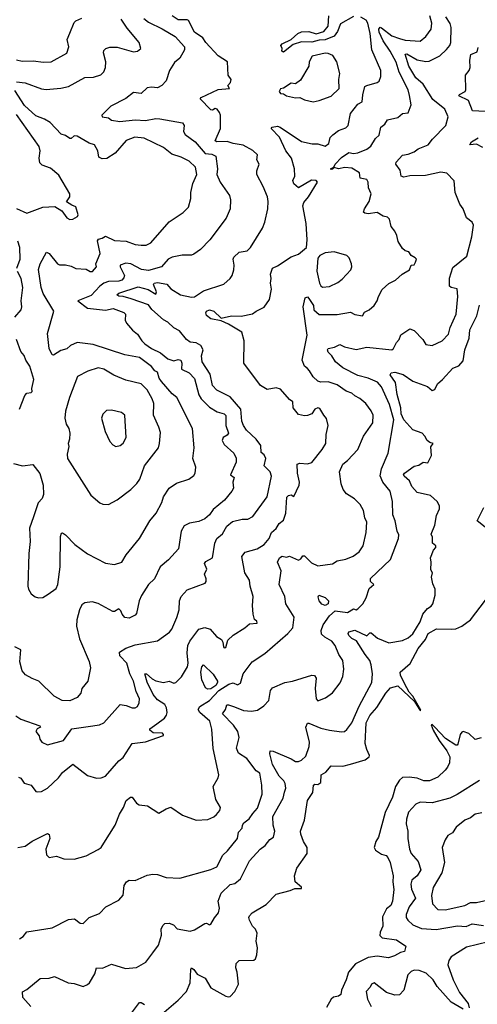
# Model space of a CAD drawing. Extents: x 1995161 to 2088924, y 769148 to 906007.
# Tile 74 of 256: x 2005467 to 2008550, y 814270 to 820898. Entities that reach past the tile are written whole.
import ezdxf

# ---------------------------------------------------------------- set-up
doc = ezdxf.new("R2010")
doc.units = 0

msp = doc.modelspace()

# ---------------------------------------------------------------- linework, layer by layer
at = {"layer": '0CON20XD'}
for points in [[(2005441.7, 816211.7), (2005475, 816189.6), (2005603.3, 816145), (2005607.5, 816135), (2005585, 816124), (2005576.9, 816105), (2005597.7, 816077.7), (2005603.4, 816053.4), (2005615.7, 816035), (2005655, 816015.6), (2005762.5, 816045), (2005817.5, 816125), (2005929.6, 816140.4), (2006005, 816151.9), (2006034.2, 816165), (2006145, 816287.8), (2006185, 816282.2), (2006225, 816264.5), (2006245, 816264.4), (2006261.4, 816275), (2006271.4, 816298.6), (2006273.5, 816325), (2006251.5, 816375), (2006234.1, 816445), (2006208.5, 816495), (2006187.9, 816565), (2006142.1, 816615), (2006139.7, 816640.3), (2006182.2, 816667.8), (2006245, 816689.6), (2006395, 816715.6), (2006475.5, 816774.5), (2006492.9, 816795), (2006525.8, 816874.2), (2006541.2, 816925), (2006544.1, 816985.9), (2006555, 817014.3), (2006595, 817059.1), (2006716.7, 817105), (2006724.4, 817115.6), (2006724.5, 817134.5), (2006711.9, 817165), (2006727.9, 817197.9), (2006713.3, 817236.7), (2006720.4, 817249.6), (2006766.7, 817275), (2006782.1, 817375), (2006794.7, 817405.3), (2006833.6, 817436.4), (2006861.8, 817488.3), (2006900, 817520), (2006965, 817535.5), (2007005, 817535.6), (2007036.7, 817553.3), (2007135, 817686.7), (2007163.1, 817825), (2007155, 817853.8), (2007114.4, 817895), (2007125.5, 817945), (2007115, 817968.8), (2007094, 817985), (2007091.8, 818031.8), (2007059.5, 818075), (2006995.3, 818135), (2006974.3, 818165), (2006964.8, 818195), (2006956.9, 818276.9), (2006885, 818360), (2006795, 818404.5), (2006765, 818435.8), (2006751, 818511), (2006697.3, 818595), (2006692.7, 818635), (2006703.8, 818675), (2006686.7, 818705), (2006655, 818721.8), (2006615, 818728.1), (2006590, 818745), (2006543.7, 818803.7), (2006505, 818824.4), (2006465, 818862.5), (2006435, 818876.9), (2006357.1, 818947.1), (2006335, 818977.5), (2006219.2, 819019.2), (2006165, 819034.7), (2006136, 819036), (2006121.1, 819045), (2006135, 819057.5), (2006265, 819099), (2006331.7, 819081.7), (2006385, 819050), (2006387.8, 819065), (2006367.8, 819115), (2006373.8, 819125), (2006395, 819129.7), (2006458.1, 819118.1), (2006486, 819085), (2006550, 819045), (2006625, 819030.2), (2006645, 819031.8), (2006659.4, 819040.6), (2006705, 819072.5), (2006841.4, 819118.6), (2006885.6, 819155), (2006898.2, 819175), (2006909.5, 819215), (2006912.5, 819245), (2006906.1, 819285), (2006910.5, 819299.5), (2006945, 819331.8), (2006998.9, 819341.1), (2007022.5, 819365), (2007103.5, 819495), (2007119.4, 819535), (2007138.1, 819625), (2007141.1, 819675), (2007135.7, 819705), (2007108.5, 819775), (2007065.8, 819855), (2007065, 819880), (2007080, 819925), (2007064.1, 819954.1), (2007068.3, 819988.3), (2007037.6, 820017.6), (2006973, 820053), (2006906.3, 820063.7), (2006865, 820077.5), (2006794.6, 820074.6), (2006785, 820082.5), (2006821.1, 820165), (2006820.8, 820255), (2006812.9, 820272.9), (2006796.8, 820295), (2006785, 820299.6), (2006765, 820288.8), (2006755, 820290), (2006683.3, 820365), (2006690, 820375), (2006805, 820427.5), (2006880, 820435), (2006868.8, 820455), (2006888, 820475), (2006891.2, 820495), (2006870.8, 820525), (2006866.9, 820615), (2006805.2, 820655.2), (2006721.9, 820745), (2006701.3, 820775), (2006644.5, 820814.5), (2006605, 820891.8), (2006595, 820897.8), (2006535, 820897.5), (2006494.8, 820924.8)], [(2005455, 815326.2), (2005505, 815334.2), (2005552.1, 815367.9), (2005655, 815420), (2005665, 815412.5), (2005669.5, 815385), (2005643.3, 815315), (2005648.6, 815275), (2005665, 815258.8), (2005715, 815266.2), (2005765, 815248.8), (2005835, 815246.2), (2005915, 815270), (2005995, 815311.2), (2006015, 815326.2), (2006035, 815354), (2006111.4, 815475), (2006140, 815550), (2006166.3, 815593.7), (2006185, 815641.2), (2006213.3, 815665), (2006225, 815664), (2006255, 815623.3), (2006272, 815612), (2006327.5, 815605), (2006405, 815556.7), (2006455, 815586), (2006485, 815596), (2006565, 815543.3), (2006655, 815508.8), (2006735, 815513.3), (2006775, 815530.8), (2006793.7, 815546.3), (2006816.2, 815573.8), (2006819.2, 815595), (2006787.6, 815647.6), (2006769.5, 815735), (2006804, 815795), (2006808.8, 815815), (2006770.6, 815990.6), (2006762.4, 816122.4), (2006748.8, 816175), (2006681.2, 816235), (2006670.4, 816255), (2006680, 816275), (2006745, 816315.9), (2006808, 816382), (2006875.8, 816425.8), (2006905, 816433.1), (2006935, 816421.1), (2006955, 816432), (2006973.8, 816495), (2007032.5, 816575), (2007118.4, 816631.6), (2007272.9, 816765), (2007308.2, 816805), (2007316.9, 816875), (2007260.5, 816965), (2007253.8, 817015), (2007214.4, 817095), (2007227.9, 817187.9), (2007203.6, 817245), (2007217.8, 817275), (2007235, 817286.4), (2007265, 817279.2), (2007285, 817287.5), (2007345, 817260.6), (2007362.1, 817267.9), (2007375, 817288), (2007385, 817289.5), (2007432.4, 817242.4), (2007475, 817220.9), (2007575, 817234.6), (2007605, 817254), (2007665, 817265.7), (2007714.6, 817285.4), (2007754.4, 817315), (2007781.1, 817355), (2007801.5, 817445), (2007805.4, 817515), (2007792.9, 817545), (2007784, 817594), (2007760.8, 817635), (2007722.6, 817672.6), (2007669.2, 817705), (2007646, 817735), (2007633.1, 817773.1), (2007622.5, 817855), (2007644.2, 817905), (2007675, 817930), (2007744.5, 818005.5), (2007784.2, 818095), (2007846.3, 818183.7), (2007848.6, 818235), (2007835.6, 818265), (2007799.4, 818315), (2007758.9, 818348.9), (2007725.8, 818365), (2007704, 818384), (2007667.3, 818397.3), (2007605, 818438.9), (2007545, 818460.9), (2007495, 818457.5), (2007475, 818463.5), (2007443.2, 818493.2), (2007420.4, 818535), (2007405, 818549.2), (2007385.6, 818565), (2007370.6, 818605), (2007404.3, 818775), (2007376.8, 818965), (2007390, 819025), (2007405, 819031.5), (2007415, 819021.2), (2007446.4, 818975), (2007448.1, 818945), (2007485, 818913.6), (2007605, 818912.2), (2007695, 818928.1), (2007724.1, 818914.1), (2007776, 818904), (2007790.3, 818929.7), (2007822.5, 818945), (2007855.4, 818974.6), (2007875.7, 819005), (2007884, 819035), (2007908.9, 819081.1), (2007955, 819122), (2007998.8, 819145), (2008044.2, 819185.8), (2008093.3, 819215), (2008103.8, 819246.2), (2008125, 819247.5), (2008133.3, 819265), (2008140, 819285), (2008132.5, 819295), (2008105, 819310), (2008088.8, 819335), (2008065, 819341.2), (2008045, 819356.7), (2008016.2, 819405), (2008007.1, 819445), (2007994.2, 819475), (2007970, 819505), (2007958.8, 819555), (2007945, 819568.8), (2007915, 819576), (2007875, 819599.2), (2007815, 819591.5), (2007792.5, 819595), (2007782.7, 819602.7), (2007789.5, 819625), (2007822.2, 819675), (2007835.6, 819725), (2007817.3, 819765), (2007814.5, 819804.5), (2007805, 819822.5), (2007761.1, 819831.1), (2007756.9, 819866.9), (2007705, 819897.4), (2007656.8, 819903.3), (2007615, 819894.6), (2007585, 819902.5), (2007575, 819890.8), (2007565, 819888.8), (2007561.9, 819895), (2007583.8, 819906.2), (2007591.5, 819925), (2007635, 819971.2), (2007685, 820003.1), (2007715, 819996.2), (2007745, 820001.5), (2007805, 820026.9), (2007833.3, 820046.7), (2007865, 820098.1), (2007889.6, 820120.4), (2007899.2, 820175), (2007926.2, 820195), (2007945, 820224), (2008015, 820240.6), (2008045, 820267.1), (2008085, 820272), (2008104.2, 820324.2), (2008093.3, 820386.7), (2008084.6, 820425), (2008024.2, 820544.2), (2008002.9, 820612.9), (2007963.7, 820685), (2007914.8, 820755), (2007888.4, 820815), (2007887.4, 820835), (2007895, 820847.3), (2007905, 820843.6), (2007975, 820788.8), (2008025, 820771.2), (2008065, 820761), (2008165, 820752.9), (2008202.9, 820785), (2008238.9, 820835), (2008242.9, 820875), (2008230.9, 820925)], [(2007715, 820918.5), (2007629.2, 820870.8), (2007607.6, 820817.6), (2007585, 820787), (2007525, 820761.6), (2007485, 820759.7), (2007435, 820747.5), (2007365, 820748.9), (2007308.7, 820731.3), (2007245, 820678.8), (2007233.8, 820685), (2007236, 820705), (2007226.2, 820725), (2007236.2, 820735), (2007296.4, 820763.6), (2007340.9, 820805), (2007365, 820816.6), (2007415, 820818.3), (2007465, 820801.8), (2007515, 820818.5), (2007544.8, 820855.2), (2007550.5, 820925)], [(2005445, 820626.7), (2005485, 820617.9), (2005559.3, 820620.7), (2005625, 820611.2), (2005680, 820615), (2005785, 820672.9), (2005797.8, 820715), (2005787.1, 820765), (2005805, 820806.7), (2005835, 820880), (2005845, 820891.2), (2005885, 820909.2)], [(2005445, 820478.8), (2005505, 820473.8), (2005615, 820432.4), (2005645, 820428.9), (2005745, 820436.5), (2005795, 820447.8), (2005905, 820508.6), (2005965, 820511.2), (2006014.2, 820525.8), (2006033.2, 820546.8), (2006045.6, 820575), (2006046.7, 820615), (2006031.9, 820675), (2006035, 820690), (2006046.8, 820703.2), (2006075, 820711.9), (2006125, 820713.6), (2006235, 820681.5), (2006260, 820685), (2006283.3, 820705), (2006272.5, 820745), (2006190.7, 820840.7), (2006150.8, 820900.8)], [(2005458.3, 815798.3), (2005475, 815791.2), (2005497.7, 815757.7), (2005545, 815744), (2005575, 815702.9), (2005585, 815698.9), (2005615, 815703.3), (2005655, 815724.2), (2005728.9, 815795), (2005755, 815830.6), (2005825, 815885.6), (2005925, 815809.1), (2005985, 815791.9), (2006015, 815794.4), (2006045, 815805.6), (2006135, 815907.9), (2006165, 815931.4), (2006225, 816025.8), (2006315, 816037.5), (2006435, 816080), (2006437, 816087), (2006430, 816095), (2006366.1, 816096.1), (2006343.3, 816115), (2006344, 816125), (2006391.8, 816158.2), (2006441.8, 816195), (2006456.7, 816215), (2006461.8, 816235), (2006456.1, 816265), (2006445, 816288.2), (2006395, 816320), (2006367.3, 816355), (2006325, 816438.6), (2006310, 816495), (2006321.2, 816495), (2006359.6, 816459.6), (2006385, 816447.1), (2006435, 816435.8), (2006475, 816444.6), (2006505, 816431.9), (2006518.8, 816435), (2006558, 816475), (2006597.8, 816542.2), (2006602.9, 816565), (2006594.8, 816634.8), (2006599.3, 816685), (2006613.4, 816715), (2006675, 816795.5), (2006715, 816805.7), (2006751.2, 816795), (2006794, 816745), (2006825.7, 816725), (2006836.4, 816706.4), (2006839.1, 816675), (2006845, 816668.5), (2006855, 816670.9), (2006869.8, 816720.2), (2006905, 816755.7), (2006985, 816804.3), (2007015, 816832), (2007067.5, 816835), (2007065, 816848.8), (2007049.3, 816859.3), (2007040.8, 816895), (2007034.5, 816955), (2007040, 817015), (2007019.5, 817085), (2007014.4, 817125), (2006983.8, 817173.8), (2006963.3, 817285), (2006986.1, 817313.9), (2007068, 817335), (2007115, 817365.4), (2007147.8, 817405), (2007163.6, 817445), (2007195, 817472.1), (2007215, 817506.2), (2007245, 817528.9), (2007260.6, 817575), (2007266.2, 817683.8), (2007277.5, 817695), (2007295, 817700), (2007315, 817687.5), (2007350, 817765), (2007352.7, 817785), (2007339.6, 817845), (2007336.7, 817905), (2007355, 817912.5), (2007405, 817908.8), (2007435, 817916.4), (2007505, 818004.3), (2007528.8, 818045), (2007531.5, 818105), (2007545.5, 818165), (2007534.3, 818214.3), (2007516.2, 818235), (2007489.6, 818279.6), (2007475, 818283.9), (2007454.6, 818275.4), (2007435, 818245.5), (2007406.6, 818233.4), (2007385, 818230.3), (2007345, 818240.6), (2007309.2, 818285), (2007307.9, 818325), (2007285, 818340), (2007225, 818410), (2007195, 818420), (2007135, 818408.6), (2007090.5, 818435), (2006977.9, 818585), (2006980.4, 818735), (2006964.7, 818795), (2006875, 818848.4), (2006825, 818871.3), (2006755.2, 818885.2), (2006725.7, 818905.7), (2006720.3, 818925), (2006724.6, 818935), (2006745, 818943.8), (2006775, 818934.7), (2006825, 818888), (2006895, 818904.8), (2006958.8, 818901.2), (2007035, 818918.5), (2007060.8, 818935), (2007115, 818963.6), (2007149.2, 819015), (2007164.4, 819084.4), (2007156.5, 819125), (2007162, 819155), (2007156.5, 819185), (2007170, 819225), (2007205, 819240.8), (2007295, 819301.4), (2007345, 819320), (2007400, 819365), (2007403.3, 819415), (2007396, 819525), (2007374, 819645), (2007381.7, 819668.3), (2007413.3, 819705), (2007474.4, 819805), (2007465, 819815.4), (2007433.5, 819816.5), (2007345, 819765.7), (2007313.1, 819793.1), (2007307.5, 819815), (2007320, 819845), (2007318.7, 819895), (2007297.2, 819965), (2007260.7, 820015), (2007217.4, 820107.4), (2007162, 820165), (2007168.8, 820175), (2007205, 820180.7), (2007222.5, 820175), (2007365, 820078.2), (2007437.9, 820062.1), (2007475, 820062.5), (2007525, 820046), (2007548.8, 820065), (2007559.2, 820105), (2007576.1, 820123.9), (2007615, 820151.1), (2007665, 820170.8), (2007680.8, 820185), (2007695, 820265.8), (2007745, 820329.5), (2007775.3, 820345), (2007778.7, 820391.3), (2007792.7, 820447.3), (2007805, 820456), (2007875.4, 820474.6), (2007887.8, 820485), (2007900, 820515), (2007899.5, 820555), (2007840.3, 820695), (2007828.1, 820805), (2007811.8, 820875), (2007800.9, 820895), (2007764.7, 820914.7)], [(2006303.6, 820905), (2006335, 820882.1), (2006427.2, 820837.2), (2006514.2, 820785), (2006578, 820715), (2006577.5, 820695), (2006545, 820640), (2006509.3, 820610.7), (2006476.9, 820555), (2006453.3, 820486.7), (2006424.4, 820455), (2006395, 820439.2), (2006355, 820442.9), (2006325, 820438.2), (2006285, 820401.9), (2006233.3, 820406.7), (2006182.5, 820367.5), (2006080.6, 820315), (2006020, 820255), (2006023.9, 820243.9), (2006065, 820236.2), (2006085, 820220.8), (2006141.7, 820211.7), (2006245, 820223.1), (2006315, 820219.6), (2006385, 820232.2), (2006411.1, 820231.1), (2006564.4, 820204.4), (2006575.7, 820185), (2006570, 820145), (2006582.5, 820125), (2006650.4, 820075), (2006716.3, 819996.3), (2006761.7, 819991.7), (2006788.6, 819978.6), (2006799.7, 819895), (2006796.2, 819855), (2006816.7, 819805), (2006881.4, 819715), (2006888.1, 819685), (2006884.4, 819625), (2006858.1, 819561.9), (2006748.6, 819415), (2006685, 819351.4), (2006641.2, 819318.8), (2006625, 819312), (2006562.7, 819312.7), (2006495, 819299.6), (2006468.1, 819285), (2006423.1, 819235), (2006335, 819209.8), (2006287.1, 819217.1), (2006215, 819254.7), (2006182, 819258), (2006144.5, 819245), (2006144.2, 819235), (2006173.6, 819175), (2006169.8, 819160.2), (2006155.4, 819145), (2006135, 819136.7), (2006065, 819134.8), (2006035, 819125.3), (2006006.9, 819103.1), (2005949.4, 819040.6), (2005858.8, 819005), (2005925, 818955.6), (2006045, 818942.5), (2006096.5, 818953.5), (2006167.8, 818927.8), (2006179.2, 818915), (2006177.1, 818875), (2006185.7, 818855), (2006228.1, 818808.1), (2006261.7, 818781.7), (2006290.4, 818735), (2006310.8, 818715), (2006355, 818684.8), (2006416.5, 818655), (2006464.8, 818614.8), (2006505, 818600.4), (2006535, 818610.8), (2006551.8, 818605), (2006559.1, 818585), (2006556.2, 818545), (2006609.6, 818519.6), (2006645, 818482.9), (2006675, 818371.4), (2006688.8, 818345), (2006745, 818289.1), (2006798.1, 818258.1), (2006845, 818245.3), (2006855, 818234), (2006856.2, 818165), (2006872.8, 818115), (2006865, 818100.3), (2006837.8, 818085), (2006832.3, 818065), (2006845, 818037.8), (2006909.8, 817979.8), (2006925.3, 817945.3), (2006925, 817920), (2006886.5, 817835), (2006911.9, 817815), (2006903.5, 817785), (2006906.8, 817745), (2006896.4, 817723.6), (2006846.7, 817663.3), (2006769.5, 817600.5), (2006745, 817564.4), (2006715, 817536.7), (2006675, 817518.9), (2006611.7, 817508.3), (2006575, 817490.8), (2006554.3, 817455), (2006537.5, 817335), (2006468.7, 817261.3), (2006414.5, 817215), (2006375, 817133.1)], [(2008183.1, 818745), (2008202.2, 818712.2), (2008245, 818704.3), (2008314.3, 818735), (2008355, 818781.2), (2008366.2, 818825), (2008408.5, 818915), (2008418.1, 819035), (2008415, 819086.7), (2008375, 819094.3), (2008363.3, 819105), (2008361.9, 819158.1), (2008385, 819230), (2008479.1, 819305), (2008513.8, 819436.2), (2008524.4, 819515), (2008515.5, 819535.5), (2008478, 819565), (2008454, 819624), (2008431.2, 819655), (2008400.8, 819735), (2008395, 819813.8), (2008345.3, 819865.3), (2008305, 819871.6), (2008200.5, 819849.5), (2008096.5, 819846.5), (2008055, 819836.7), (2008038, 819845), (2008030.9, 819885), (2008001.4, 819925), (2008002.3, 819937.7), (2008045, 819985.4), (2008085, 819992.2), (2008125, 820008.9), (2008151.8, 820028.3), (2008218.6, 820055), (2008247.3, 820092.7), (2008338.1, 820185), (2008354.3, 820245), (2008330.6, 820295), (2008251.5, 820361.5), (2008185.7, 820465), (2008136.3, 820506.3), (2008089.3, 820585), (2008063.5, 820666.5), (2008075, 820668.2), (2008145, 820627.8), (2008203.3, 820616.7), (2008225, 820619.6), (2008298.2, 820655), (2008343.3, 820696.7), (2008364.5, 820725), (2008371.5, 820745), (2008373.5, 820845), (2008367.5, 820872.5), (2008337.3, 820917.3)], [(2007445, 820345.8), (2007485, 820352.9), (2007565, 820383.1), (2007619.1, 820435), (2007616.4, 820495), (2007624.7, 820535), (2007604.5, 820614.5), (2007577.7, 820657.7), (2007545, 820670.8), (2007525, 820672), (2007438.6, 820651.4), (2007417.5, 820615), (2007415.4, 820584.6), (2007359.1, 820490.9), (2007325, 820467.1), (2007295, 820471.4), (2007245, 820436.2), (2007225, 820432.5), (2007214.2, 820415), (2007225, 820400.8), (2007245, 820398.8), (2007265, 820386.2), (2007325, 820371.8), (2007355, 820373.1), (2007385, 820357.5), (2007445, 820345.8)], [(2008645, 820277.6), (2008518, 820285), (2008489.6, 820355), (2008426, 820385), (2008430, 820395), (2008468.8, 820415), (2008473.8, 820425), (2008471.4, 820525), (2008495, 820555.8), (2008501.8, 820575), (2008500, 820625), (2008505.8, 820664.2), (2008549.1, 820680.9), (2008555, 820710)], [(2005425, 817909.7), (2005485.9, 817894.1), (2005555, 817902.5), (2005603.8, 817843.8), (2005625.4, 817765), (2005628.6, 817701.4), (2005619.6, 817675), (2005590.8, 817645), (2005559.4, 817550.6), (2005534.3, 817475), (2005536.9, 817385), (2005528.2, 817305), (2005521.9, 817085), (2005525.7, 817065), (2005545, 817033.8), (2005571.7, 817011.7), (2005595, 817006.2), (2005622.5, 817007.5), (2005659.7, 817030.3), (2005712.1, 817067.9), (2005725, 817096.2), (2005739.6, 817215), (2005741.9, 817418.1), (2005749.3, 817440.7), (2005755, 817443.3), (2005775, 817430), (2005838.8, 817365), (2005925, 817302.5), (2006045, 817239.4), (2006105, 817230), (2006155, 817246.2), (2006184, 817295), (2006274.2, 817405), (2006345, 817524.2), (2006385.6, 817575), (2006425, 817648.8), (2006435.6, 817685), (2006475, 817744.3), (2006523, 817777), (2006606.2, 817805), (2006639.7, 817830.3), (2006649.2, 817845), (2006652.9, 817885), (2006634.4, 817945), (2006642.2, 818015), (2006632.2, 818145), (2006525.5, 818355), (2006495, 818380), (2006421.9, 818461.9), (2006405.7, 818485.7), (2006395, 818524.4), (2006378.1, 818535), (2006355, 818563.1), (2006275, 818623.8), (2006175, 818642.7), (2005961.2, 818711.2), (2005855, 818725.5), (2005808.8, 818705), (2005785, 818681.1), (2005745, 818670), (2005695, 818638.8), (2005685, 818642.5), (2005665.5, 818685.5), (2005654.6, 818785.4), (2005698.2, 818935), (2005624.8, 819054.8), (2005612.7, 819095), (2005594.5, 819215.5), (2005605.7, 819255), (2005647.5, 819332.5), (2005665, 819324), (2005722, 819255), (2005735, 819247.5), (2005775, 819248), (2005815, 819239.2), (2005845, 819222), (2005915, 819217.8), (2005942.8, 819202.8), (2005956.7, 819203.3), (2005985.6, 819235), (2005981.2, 819255), (2006008.4, 819325), (2005990.4, 819409.6), (2005998.6, 819421.4), (2006022.8, 819427.2), (2006045, 819441.4), (2006105, 819412.5), (2006185, 819407.3), (2006245.5, 819385.5), (2006285, 819379.5), (2006319.8, 819380.2), (2006350, 819395), (2006475, 819536.9), (2006569.3, 819600.7), (2006603.8, 819635), (2006621.2, 819695), (2006620.6, 819735), (2006633.5, 819795), (2006660.9, 819855), (2006650.6, 819905), (2006608.9, 819945), (2006555, 819972.7), (2006492.3, 819992.3), (2006435, 820037.3), (2006305, 820101.1), (2006243.4, 820106.6), (2006185, 820084.5), (2006110.6, 819999.4), (2006055, 819963.5), (2006021.9, 819961.9), (2006001.5, 819971.5), (2005994.4, 820015), (2005971.2, 820055), (2005935, 820066.5), (2005855, 820113.8), (2005835, 820115.6), (2005815, 820097.5), (2005805, 820098.6), (2005775, 820117.5), (2005746.6, 820126.6), (2005673.5, 820205), (2005635, 820227.9), (2005575, 820249.7), (2005500.3, 820320.3), (2005435, 820421.8)], [(2005445, 819627.5), (2005515, 819594.5), (2005623.2, 819636.8), (2005705, 819641.4), (2005751.3, 819611.3), (2005785, 819564.6), (2005805, 819552.4), (2005825, 819555.5), (2005855.9, 819574.1), (2005861.2, 819585), (2005845, 819637.1), (2005819.4, 819649.4), (2005782.7, 819672.7), (2005804.5, 819705), (2005803.9, 819725), (2005730.2, 819850.2), (2005675, 819897.5), (2005618.5, 819918.5), (2005603.3, 819933.3), (2005597.7, 819965), (2005604.7, 820015.3), (2005598.1, 820045), (2005445, 820259.5)], [(2008586.8, 820036.8), (2008545, 820060), (2008500, 820055), (2008510.6, 820075), (2008555, 820102.7)], [(2005447.7, 819225), (2005471.3, 819285), (2005469.2, 819365), (2005455, 819407.5)], [(2007507.6, 819097.6), (2007555, 819101.8), (2007611.2, 819128.8), (2007639.7, 819150.3), (2007698.7, 819215), (2007704.7, 819235), (2007702.2, 819255), (2007685.7, 819295.8), (2007670.3, 819310.3), (2007585, 819335.5), (2007525, 819328.8), (2007489.5, 819310.5), (2007476.6, 819293.4), (2007469.6, 819205), (2007486.6, 819125), (2007495.8, 819105.8), (2007507.6, 819097.6)], [(2005433.9, 818896.1), (2005476.9, 818945), (2005481.1, 818965), (2005476.7, 819005), (2005487.3, 819095), (2005478, 819155), (2005452.2, 819202.2)], [(2005542.1, 814255), (2005489.2, 814315), (2005486.1, 814353.9), (2005515, 814370), (2005605, 814443.8), (2005665, 814446.2), (2005702.3, 814457.7), (2005794.1, 814414.1), (2005835, 814410), (2005895, 814388.7), (2005925, 814402.2), (2005936.9, 814415), (2005974, 814475), (2005985, 814516.2), (2006025, 814513.3), (2006085, 814538.9), (2006180.2, 814510.2), (2006255, 814517.2), (2006317.5, 814552.5), (2006363.8, 814616.2), (2006401.7, 814668.3), (2006422.9, 814735), (2006421.2, 814775), (2006430.8, 814799.2), (2006445, 814814.4), (2006475, 814816.9), (2006504.5, 814804.5), (2006528.3, 814778.3), (2006615, 814761.4), (2006645, 814770), (2006715, 814814), (2006725, 814816.2), (2006745, 814804.3), (2006755, 814808), (2006778.8, 814851.2), (2006806.9, 814885), (2006812.4, 814917.6), (2006803.8, 814965), (2006825, 815016.7), (2006885, 815075.5), (2006917, 815083), (2006955, 815114.5), (2007015.4, 815234.6), (2007086.5, 815313.5), (2007120.6, 815339.4), (2007151.6, 815378.4), (2007177.8, 815395), (2007185.5, 815435), (2007173.8, 815475), (2007172.1, 815535), (2007241.9, 815658.1), (2007252.2, 815697.8), (2007260, 815725), (2007255.3, 815755), (2007245.7, 815775), (2007215, 815805.8), (2007170.8, 815885), (2007153.1, 815955), (2007155, 815976.7), (2007175, 815974.5), (2007295, 815923.1), (2007325, 815904.1), (2007345, 815903.2), (2007365, 815912.4), (2007395, 815940.8), (2007416.8, 816005), (2007418.9, 816035), (2007395.6, 816135), (2007405, 816161.2), (2007415, 816162.9), (2007495, 816129.3), (2007554.4, 816115.6), (2007635, 816103.3), (2007655, 816106.9), (2007671.2, 816118.8), (2007705.4, 816165), (2007753.1, 816276.9), (2007840, 816435), (2007843, 816495), (2007835.8, 816555), (2007825.1, 816585.1), (2007793.6, 816623.6), (2007737, 816717), (2007705, 816732.8), (2007685, 816753.3), (2007680, 816765), (2007684, 816776), (2007725, 816788.4), (2007805, 816750.4), (2007825, 816770), (2007835, 816770.6), (2007877.1, 816735), (2007955, 816703.8), (2008045, 816718.2), (2008085, 816736.6), (2008115, 816764.6), (2008164.7, 816845), (2008183.9, 816895), (2008214.4, 816935), (2008240.2, 816949.8), (2008250.8, 816965), (2008267.1, 817025), (2008267.1, 817065), (2008249.5, 817099.5), (2008241.5, 817145), (2008248.6, 817175), (2008237.1, 817195), (2008240, 817245), (2008233.8, 817275), (2008254.2, 817325.8), (2008271.2, 817345), (2008270, 817355), (2008248.8, 817375), (2008249.2, 817415), (2008240, 817435), (2008263.6, 817495), (2008275, 817560), (2008295.6, 817605), (2008294.4, 817625), (2008280.6, 817655), (2008235, 817695.5), (2008145.5, 817715.5), (2008109.1, 817755), (2008092.9, 817792.9), (2008056.5, 817825), (2008053.5, 817835), (2008058.6, 817845), (2008125, 817892.5), (2008155, 817900), (2008185, 817918.8), (2008215.6, 817914.4), (2008241.2, 817965), (2008237, 818023), (2008252.5, 818045), (2008230.6, 818050.6), (2008212, 818065), (2008197.1, 818095), (2008179.2, 818115), (2008115, 818137.8), (2008054.7, 818204.7), (2008036.1, 818245), (2008035.7, 818285.7), (2008010.4, 818375), (2007997.8, 818455), (2007962.7, 818507.3), (2007970.4, 818519.6), (2007994.5, 818525.5), (2008050.3, 818510.3), (2008115, 818464.4), (2008215, 818429.2), (2008245, 818402.7), (2008265, 818409.2), (2008282.7, 818447.3), (2008315, 818476), (2008385, 818552.5), (2008425, 818567.5), (2008455, 818602.5), (2008465.3, 818675), (2008494.2, 818755), (2008499.9, 818810.1), (2008547.8, 818905), (2008564.7, 818975.3)], [(2005465, 814710), (2005491.2, 814725), (2005515, 814756.7), (2005685, 814784), (2005795, 814840.8), (2005836.1, 814846.1), (2005875, 814816.9), (2005895, 814814.3), (2005935, 814854.2), (2006005, 814880), (2006046.7, 814925), (2006135, 814970), (2006165.4, 815004.6), (2006171.3, 815068.7), (2006185.8, 815094.2), (2006205, 815106.2), (2006245, 815102), (2006325, 815138), (2006365, 815145.8), (2006395, 815144.3), (2006455, 815124.2), (2006545, 815118), (2006755, 815177.1), (2006795.7, 815195), (2006835, 815274.4), (2006867.7, 815302.3), (2006934.4, 815385), (2006942.2, 815427.8), (2006965.7, 815455), (2006967.1, 815475), (2006978.3, 815491.7), (2007012.7, 815517.3), (2007036.7, 815555), (2007069.9, 815590.1), (2007101.8, 815685), (2007098.8, 815745), (2007084, 815825), (2007061.2, 815841.2), (2006997.5, 815925), (2006940.8, 815960.8), (2006928.5, 815995), (2006945.4, 816065), (2006937.5, 816105), (2006908.2, 816148.2), (2006832.5, 816225), (2006853.9, 816255), (2006862, 816285), (2006875, 816286.4), (2006915, 816272.8), (2006975, 816246.7), (2007028.1, 816241.9), (2007069.3, 816250.7), (2007111.7, 816278.3), (2007145.5, 816314.5), (2007157.4, 816382.6), (2007170, 816400), (2007253.8, 816435), (2007305, 816444.6), (2007435, 816485.5), (2007452.9, 816482.9), (2007464, 816465), (2007458.2, 816395), (2007465.5, 816325.5), (2007475, 816313.3), (2007527.6, 816332.4), (2007575, 816366), (2007627, 816433), (2007644.4, 816475.6), (2007650.8, 816525), (2007644.3, 816585), (2007617.5, 816625), (2007592.9, 816685), (2007569.2, 816715), (2007521.9, 816741.9), (2007501.2, 816761.2), (2007497.9, 816785), (2007511.5, 816825), (2007553.4, 816885), (2007592.4, 816917.6), (2007675, 816908.1), (2007715, 816931.2), (2007735, 816926.2), (2007745, 816931.2), (2007777.8, 816965), (2007801.4, 817005), (2007822, 817068), (2007852.5, 817095), (2007830, 817115), (2007830.8, 817135), (2007964.7, 817265), (2008019.1, 817405), (2008020.8, 817430.8), (2008010, 817455), (2007996.9, 817525), (2007980, 817565), (2007978, 817655), (2007963.8, 817725), (2007914.1, 817785), (2007896.6, 817826.6), (2007904.8, 817875.2), (2007950.1, 817979.9), (2007986.7, 818205), (2007958, 818308), (2007905.7, 818425.7), (2007878.2, 818458.2), (2007815, 818484.8), (2007745, 818502.2), (2007643.3, 818553.3), (2007595.3, 818595), (2007570, 818635), (2007545, 818660), (2007540.9, 818675), (2007546.3, 818683.7), (2007587.2, 818692.8), (2007625, 818712.2), (2007655, 818695.9), (2007735, 818678.5), (2007805, 818694.4), (2007975, 818676.1), (2007986.1, 818683.9), (2008005, 818724.2), (2008024.4, 818745.6), (2008035, 818776.7), (2008095, 818816.7), (2008125, 818806), (2008183.1, 818745)], [(2005466.2, 818275), (2005501.1, 818368.9), (2005515, 818383.8), (2005545, 818387.5), (2005551.4, 818395), (2005548.2, 818415), (2005563.1, 818475), (2005536.3, 818566.3), (2005507.8, 818605), (2005498, 818638), (2005474.5, 818665), (2005446.2, 818745)], [(2006065, 817634.2), (2006124.5, 817665.5), (2006215.4, 817734.6), (2006257.1, 817775), (2006276.1, 817803.9), (2006308.9, 817895), (2006401.4, 818015), (2006410, 818045), (2006415, 818120), (2006405.6, 818155), (2006368.5, 818235), (2006370, 818315), (2006360.7, 818345), (2006326.6, 818406.6), (2006285, 818446.2), (2006181.2, 818471.2), (2006100.8, 818505), (2006035, 818545.4), (2005995, 818553.8), (2005927.4, 818532.6), (2005856.2, 818495), (2005802.5, 818355), (2005776.7, 818263.3), (2005771.9, 818215), (2005780, 818175), (2005797.5, 818145), (2005804.2, 818114.2), (2005802.9, 818075), (2005794.2, 818045), (2005798, 818025), (2005787.7, 817972.3), (2005790, 817945), (2005947.2, 817697.2), (2006006.7, 817645), (2006027, 817637), (2006065, 817634.2)], [(2006115, 818025.7), (2006145, 818030.6), (2006165, 818048), (2006184.3, 818085), (2006176, 818235), (2006154.1, 818254.1), (2006085, 818270), (2006052.4, 818267.6), (2006027.4, 818242.6), (2006019.4, 818215), (2006042.9, 818125), (2006075, 818058.8), (2006095, 818036), (2006115, 818025.7)], [(2008602, 817482), (2008548, 817525), (2008594.6, 817615)], [(2006375, 817133.1), (2006335, 817096.2), (2006287.8, 817022.2), (2006272.7, 816985), (2006255, 816900), (2006245, 816888.8), (2006205, 816870), (2006175, 816873.3), (2006157.1, 816895), (2006149.1, 816919.1), (2006135, 816932.5), (2006105, 816913.1), (2006095, 816913.1), (2005997, 816967), (2005955, 816978.1), (2005905, 816973.1), (2005885, 816958), (2005870, 816925), (2005852.6, 816857.4), (2005849.6, 816815), (2005870.3, 816730.3), (2005935, 816577.5), (2005944.2, 816535), (2005925.6, 816444.4), (2005886.7, 816395), (2005880, 816365), (2005855.4, 816334.6), (2005805, 816313.1), (2005753.3, 816315), (2005698.8, 816345), (2005596.7, 816445), (2005551.9, 816461.9), (2005506.6, 816486.6), (2005484.3, 816515), (2005467.8, 816575), (2005475.6, 816655), (2005435, 816676.2)], [(2007525, 816954), (2007502.7, 816962.7), (2007484.6, 816985), (2007478.1, 817011.9), (2007483.3, 817025), (2007525, 817008.6), (2007548, 816985), (2007546.2, 816965), (2007525, 816954)], [(2006425, 814204), (2006535, 814296.9), (2006591.5, 814355), (2006616.4, 814413.6), (2006619.5, 814505), (2006624.5, 814515.5), (2006641.1, 814505), (2006662.8, 814472.8), (2006716.4, 814446.4), (2006755, 814380.9), (2006855, 814323.5), (2006875, 814318.9), (2006885, 814323.1), (2006916.5, 814355), (2006941.9, 814405), (2006932.5, 814485), (2006922.5, 814515), (2006926, 814545), (2006946, 814564), (2007045, 814567.5), (2007055, 814576.2), (2007065, 814603.3), (2007068.9, 814648.9), (2007060, 814695), (2007067.4, 814747.4), (2007055.7, 814775.7), (2007035.6, 814795), (2007014.4, 814835), (2007011.4, 814855), (2007016, 814865), (2007033.5, 814886.5), (2007128.5, 814941.5), (2007195, 815012), (2007290, 815035), (2007320.7, 815049.3), (2007365, 815050), (2007365, 815057.5), (2007323.3, 815093.3), (2007318, 815135), (2007334, 815185), (2007404.2, 815285.8), (2007402.9, 815325), (2007380, 815365), (2007360.6, 815415), (2007359.4, 815435), (2007385, 815510), (2007405, 815642.5), (2007441.2, 815695), (2007446.7, 815745), (2007455, 815751.2), (2007475, 815748.8), (2007496.4, 815763.6), (2007498.8, 815815), (2007528.5, 815831.5), (2007564.4, 815875.6), (2007645, 815873.3), (2007695, 815887.2), (2007795, 815914.4), (2007822.2, 815935), (2007824.5, 815945), (2007805.3, 815985), (2007795.4, 816025), (2007801.8, 816165), (2007825, 816213.1), (2007872.5, 816267.5), (2007933.5, 816365), (2007965, 816400.8), (2008015, 816413.8), (2008127.5, 816307.5), (2008155, 816260), (2008165, 816247.5), (2008170, 816250), (2008116.7, 816345), (2008091.5, 816371.5), (2008058.7, 816428.7), (2008031.5, 816485), (2008030, 816505), (2008096.6, 816563.4), (2008152.7, 816665), (2008201.8, 816725), (2008218.8, 816765), (2008275, 816796.2), (2008375.3, 816795.3), (2008405, 816798.2), (2008445, 816815.5), (2008505, 816857.1), (2008605, 816990)], [(2006735, 816391.8), (2006719.9, 816399.9), (2006695, 816452.9), (2006687.4, 816505), (2006695, 816541.2), (2006705, 816554.4), (2006771.5, 816491.5), (2006799.2, 816445), (2006799.6, 816435), (2006787.5, 816415), (2006755, 816393.3), (2006735, 816391.8)], [(2008577, 816063), (2008535, 816052.9), (2008493.2, 816093.2), (2008455, 816106.4), (2008445, 816101.4), (2008435.5, 816085), (2008419.7, 816020.3), (2008415, 816014), (2008405, 816014.3), (2008335, 816058.8), (2008265, 816135.6), (2008245, 816152.5), (2008240, 816150), (2008252.9, 816115), (2008293.7, 816045), (2008345.2, 815975.2), (2008365.4, 815935), (2008362, 815895), (2008350, 815865), (2008333.8, 815846.2), (2008285, 815798.6), (2008227.1, 815772.9), (2008190, 815775), (2008145, 815791.6), (2008091.4, 815798.6), (2008045, 815795.4), (2008025, 815778.9), (2007998.7, 815735), (2007978.2, 815665), (2007930, 815560), (2007884.4, 815395), (2007866.7, 815365), (2007854.2, 815325), (2007865, 815308), (2007905, 815281.4), (2007935, 815271.4), (2007947.4, 815257.4), (2007962.5, 815225), (2007982.9, 815135), (2007980, 815095), (2007987.9, 815042.1), (2007978.1, 814965), (2007967.5, 814935), (2007938.3, 814911.7), (2007911.5, 814858.5), (2007913.8, 814796.2), (2007894.7, 814755), (2007893.4, 814733.4), (2007908, 814718), (2008005, 814702.9), (2008068.3, 814661.7), (2008060, 814625), (2008032.3, 814617.7), (2007992.5, 814595), (2007952.3, 814582.3), (2007875, 814594.6), (2007815, 814583.8), (2007729, 814541), (2007681.3, 814485), (2007667.5, 814435), (2007634.6, 814365.4), (2007630.6, 814335), (2007615.3, 814324.7), (2007582.2, 814317.8), (2007565.5, 814305), (2007535, 814247.5)], [(2008565, 815775.6), (2008415, 815680.9), (2008365, 815657.3), (2008245, 815626.4), (2008165, 815629.6), (2008135, 815617.8), (2008086.5, 815563.5), (2008072.1, 815515), (2008071.5, 815485), (2008082.2, 815435), (2008081.8, 815385), (2008092.7, 815315), (2008104.5, 815285), (2008151.8, 815231.8), (2008169.1, 815175), (2008145.4, 815135), (2008109.2, 815105), (2008102.2, 815077.8), (2008106.5, 815045), (2008133.5, 814985), (2008090.4, 814925), (2008071.8, 814875), (2008071.8, 814855), (2008082.2, 814835), (2008114.7, 814804.7), (2008175, 814779.3), (2008273.5, 814773.5), (2008417.2, 814797.2), (2008475, 814793.8), (2008515, 814810.3), (2008590.7, 814799.3)], [(2008580.9, 815559.1), (2008535, 815550), (2008505, 815524.4), (2008465, 815509.4), (2008407.9, 815462.1), (2008383.8, 815425), (2008351.2, 815405), (2008333, 815377), (2008314.3, 815325), (2008330, 815225), (2008311.1, 815155), (2008251.8, 815055), (2008241.4, 815001.4), (2008248.9, 814945), (2008285, 814908.6), (2008334.5, 814904.5), (2008465.8, 814934.2), (2008505, 814955.9), (2008545, 814954.6), (2008615, 814970.9)], [(2008625, 814690), (2008477.8, 814655), (2008375, 814590), (2008357.1, 814565), (2008351.8, 814535), (2008387.1, 814435), (2008430.1, 814350.1), (2008487.5, 814275), (2008496, 814245)], [(2008455, 814236), (2008375, 814284.7), (2008279.9, 814389.9), (2008252.8, 814435), (2008205, 814479.6), (2008157.6, 814497.6), (2008125, 814498.5), (2008105, 814491.4), (2008082.9, 814467.1), (2008056.1, 814365), (2008025, 814333.8), (2007995, 814332), (2007938.1, 814348.1), (2007855, 814413.3), (2007837.5, 814405), (2007828.8, 814385), (2007801.8, 814355), (2007810.6, 814305), (2007834.6, 814254.6)], [(2006219.9, 814210.1), (2006275, 814282.5), (2006285, 814282.5), (2006307.8, 814267.8)]]:
    msp.add_lwpolyline(points, dxfattribs=at)

doc.saveas('drawing.dxf')
